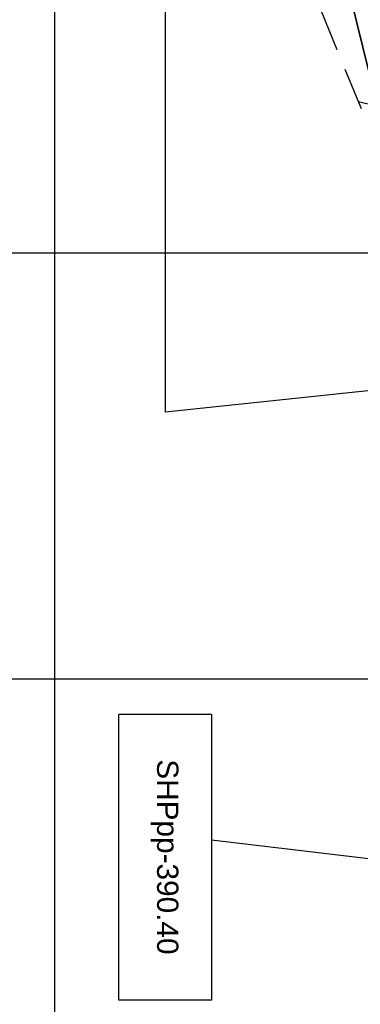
# Model space of a CAD drawing. Extents: x 312047 to 329088, y 8928324 to 8953812.
# Tile 64 of 125: x 319918 to 320718, y 8939237 to 8941547. Entities that reach past the tile are written whole.
import ezdxf
from ezdxf.enums import TextEntityAlignment as Align

# ---------------------------------------------------------------- set-up
doc = ezdxf.new("R2010")
doc.units = 0
doc.header["$LTSCALE"] = 200
doc.header["$MEASUREMENT"] = 0
doc.linetypes.add('DASHED2', pattern=[0.3, 0.2, -0.1])
doc.linetypes.add('HIDDEN', pattern=[0.75, 0.5, -0.25])
for name, color, linetype in [('CORR', 1, 'DASHED2'), ('FASE1', 5, 'HIDDEN'), ('NOVA MALHA', 1, 'CONTINUOUS'), ('PA-LOTE', 100, 'CONTINUOUS'), ('PA-PRAN', 4, 'ZIGZAG'), ('SETOR 390.40', 82, 'CONTINUOUS')]:
    doc.layers.add(name, color=color, linetype=linetype)
doc.styles.add('STYLE1', font='arial.ttf')
doc.linetypes.add('ZIGZAG', pattern='A,0.0001,-0.2,[131,ltypeshp.shx,S=0.2,R=0,X=-0.2,Y=0],-0.4,[131,ltypeshp.shx,S=0.2,R=180,X=0.2,Y=0],-0.2', length=0.8001)

msp = doc.modelspace()

# ---------------------------------------------------------------- linework, layer by layer
at = {"layer": 'CORR'}
msp.add_line((320865.5, 8941318.7), (320713.7, 8941354.1), dxfattribs=at)
at = {"layer": 'FASE1'}
msp.add_line((320777.5, 8941198.7), (320573.5, 8941695.7), dxfattribs=at)
at = {"layer": 'NOVA MALHA'}
for p, q in [((320000, 8952100.3), (320000, 8929300.3)), ((318032.6, 8941000), (329087.6, 8941000)), ((318032.6, 8940000), (329087.6, 8940000))]:
    msp.add_line(p, q, dxfattribs=at)
at = {"layer": 'PA-LOTE'}
for points in [[(321726.4, 8940523.9), (321829, 8941129.7), (321310.7, 8941093), (321109.3, 8941089), (320812.9, 8941121.2), (320619.5, 8941905.1), (320675.7, 8942124.6), (321246.1, 8943561), (321284.5, 8943851.3)], [(320619.5, 8941905.1), (320812.9, 8941121.2), (321109.3, 8941089), (321310.7, 8941093), (321829, 8941129.7), (321669.2, 8940186.2), (321440.1, 8940172), (321058.8, 8939755.8), (321196.7, 8938973.2), (321517.1, 8938878.8), (321540.8, 8938745.9), (322204.9, 8938850.9), (322289.4, 8938400.2), (322188.1, 8938202.8), (322171.9, 8938171.5), (322121.3, 8937987.2)]]:
    msp.add_lwpolyline(points, dxfattribs=at)
at = {"layer": 'PA-PRAN', "ltscale": 0.5}
msp.add_lwpolyline([(320260.6, 8943580.1), (321283.4, 8943580.1), (321482, 8943504.1), (322970.3, 8943428.1), (324325.5, 8943359.1), (324309.8, 8942914.3), (324291.8, 8942619.6), (324283.2, 8942475), (324586.7, 8942458.7), (324532.1, 8941584.4), (324532.1, 8941584.4), (324528.9, 8941533.5), (323458.2, 8941594.1), (323317.9, 8941110.7), (323003.5, 8941198.7), (322221.4, 8941055.6), (322112.1, 8941117.4), (321745.9, 8940782.4), (320260.6, 8940625.8), (320260.6, 8943580.1)], dxfattribs=at)
at = {"layer": 'SETOR 390.40'}
for p, q in [((320150.8, 8939246.6), (320150.8, 8939916.7)), ((320150.8, 8939246.6), (320150.8, 8939916.7)), ((320368.7, 8939916.7), (320150.8, 8939916.7)), ((320368.7, 8939916.7), (320368.7, 8939246.6)), ((320368.7, 8939916.7), (320368.7, 8939246.6)), ((320368.7, 8939622.6), (321221.6, 8939520.7)), ((320368.7, 8939622.6), (321221.6, 8939520.7)), ((320368.7, 8939246.6), (320150.8, 8939246.6)), ((320368.7, 8939246.6), (320150.8, 8939246.6))]:
    msp.add_line(p, q, dxfattribs=at)

# ---------------------------------------------------------------- texts
at = {"layer": 'SETOR 390.40', "style": 'STYLE1'}
msp.add_text('SHPpp-390.40', height=50, rotation=270, dxfattribs=at).set_placement((320258.5, 8939582.5), align=Align.MIDDLE)

doc.saveas('drawing.dxf')
